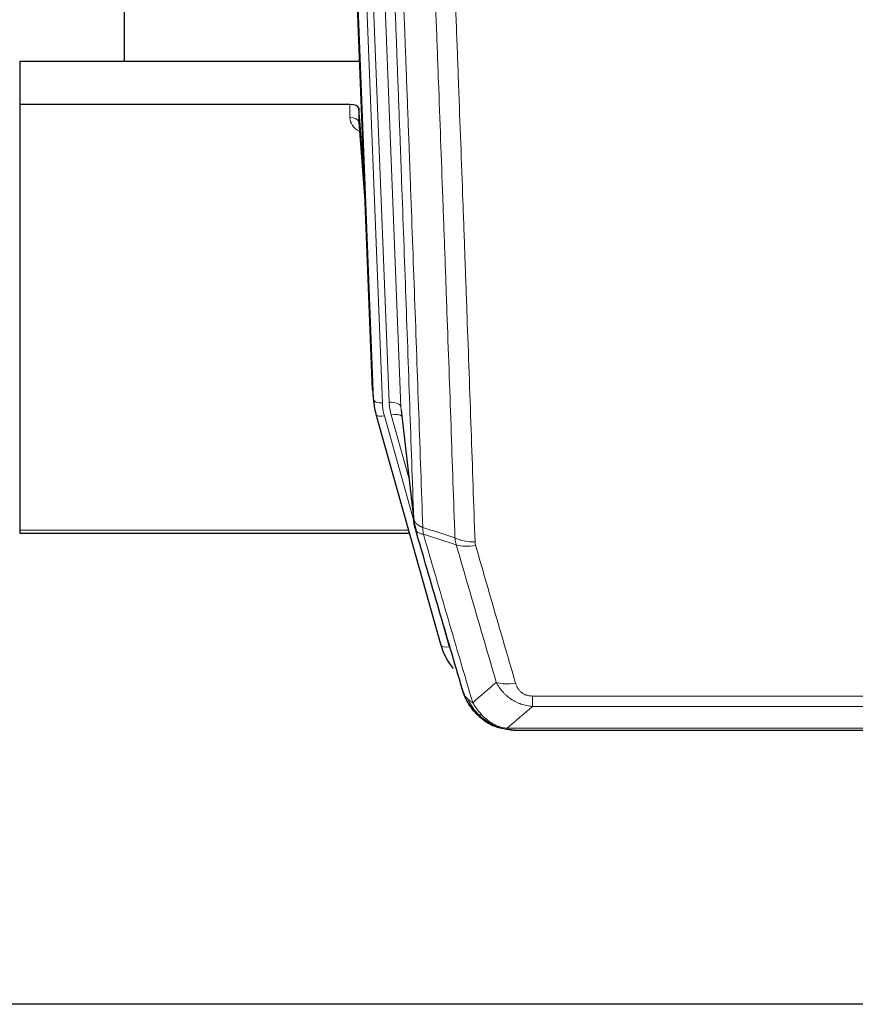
# Model space of a CAD drawing. Header units: inches. Extents: x 0 to 23760, y -13 to 16800.
# Tile 40 of 222: x 5666 to 5952, y 5592 to 5928. Entities that reach past the tile are written whole.
import ezdxf

# ---------------------------------------------------------------- set-up
doc = ezdxf.new("R2010")
doc.units = ezdxf.units.IN
doc.layers.add('254', color=7, linetype='Continuous', true_color=0xffffff)

msp = doc.modelspace()

# ---------------------------------------------------------------- linework, layer by layer
at = {"layer": '254', "color": 2, "linetype": 'Continuous', "lineweight": 25}
for p, q in [((5701.951, 6140.71), (5701.951, 5913.909)), ((5786.887, 5801.615), (5774.314, 6120.978)), ((5666.291, 5913.902), (5782.466, 5913.902)), ((5666.291, 5913.902), (5666.291, 5899.093)), ((5779.194, 5899.093), (5666.291, 5899.093)), ((5666.291, 5899.093), (5666.291, 5753.624)), ((5782.193, 5897.842), (5782.182, 5893.266)), ((5784.015, 5874.561), (5782.193, 5897.842)), ((5782.189, 5893.086), (5784.396, 5864.887)), ((5787.009, 5800.03), (5787.382, 5796.772)), ((5796.684, 5794.629), (5801.1, 5756.11)), ((5788.045, 5793.406), (5788.064, 5793.309)), ((5788.064, 5793.309), (5810.238, 5714.423)), ((5666.291, 5753.624), (5666.291, 5752.594)), ((5666.291, 5752.594), (5799.51, 5752.594)), ((5828.289, 5686.808), (5828.189, 5686.836)), ((5835.231, 5685.331), (6053.352, 5685.331)), ((6188.791, 5591.659), (5051.791, 5591.659))]:
    msp.add_line(p, q, dxfattribs=at)
at = {"layer": '254', "color": 110, "linetype": 'Continuous', "lineweight": 13}
for p, q in [((5783.528, 6127.696), (5796.594, 5795.803)), ((5787.261, 5798.357), (5774.562, 6120.92)), ((5777.497, 6121.188), (5790.255, 5797.137)), ((5779.784, 6123.012), (5792.602, 5797.429)), ((5779.184, 5894.677), (5779.194, 5899.093)), ((5782.182, 5893.266), (5784.389, 5865.078)), ((5786.887, 5801.615), (5787.261, 5798.357)), ((5796.594, 5795.803), (5800.971, 5757.622)), ((5790.952, 5792.736), (5801.024, 5756.902)), ((5799.325, 5771.59), (5793.299, 5793.028)), ((5666.291, 5753.624), (5799.223, 5753.624)), ((5808.4, 5730.661), (5813.126, 5713.85)), ((5841.62, 5696.995), (6046.963, 5696.995)), ((5841.62, 5693.462), (5841.62, 5696.995)), ((6046.963, 5693.462), (5841.62, 5693.462)), ((5828.189, 5686.836), (5828.12, 5686.993)), ((5832.889, 5685.994), (6055.694, 5685.994))]:
    msp.add_line(p, q, dxfattribs=at)
at = {"layer": '254', "color": 2, "linetype": 'Continuous', "lineweight": 25}
for centre, major_axis, ratio, start_param, end_param in [((5779.194, 5897.799), (3, 0), 0.4313147, 0.033781, 1.5709509), ((5814.273, 5799.272), (-27.027, -0.37), 0.8864308, 0.02276, 0.2319114), ((5836.433, 5720.436), (-27.014, -0.465), 0.8900028, 0.2292736, 0.604674)]:
    msp.add_ellipse(centre, major_axis=major_axis, ratio=ratio, start_param=start_param, end_param=end_param, dxfattribs=at)
at = {"layer": '254', "color": 110, "linetype": 'Continuous', "lineweight": 13}
for centre, major_axis, ratio, start_param, end_param in [((5785.187, 5894.677), (-6.003, -0.046), 0.8757409, 6.2743462, 7.3700502), ((5779.184, 5893.222), (-3, 0.007), 0.4848086, 3.1763596, 4.7135294), ((5790.255, 5798.522), (2.998, 0.118), 0.4614673, 3.175787, 4.6942235), ((5814.273, 5797.887), (-24.033, -0.038), 0.8858289, 0.0334668, 0.2426182), ((5792.602, 5795.582), (3.997, 0.157), 0.4614673, 0.0341943, 1.5526308), ((5816.62, 5798.18), (-24.033, -0.038), 0.8858289, 0.0334668, 0.2426182), ((5790.952, 5794.121), (2.888, 0.812), 0.4480327, 3.1416079, 4.5871119), ((5793.299, 5791.181), (3.851, 1.082), 0.4480327, 0.2500116, 1.4455193), ((5821.924, 5755.272), (-9.994, -0.345), 0.559112, 0.7940626, 1.551472), ((5822.112, 5754.1), (-9.604, -2.788), 0.5442898, 0.6684637, 1.414101), ((5813.126, 5715.235), (2.888, 0.812), 0.4480327, 3.1416079, 4.5871119), ((5835.773, 5707.217), (-9.598, -2.808), 0.562843, 0.6646512, 1.4076092)]:
    msp.add_ellipse(centre, major_axis=major_axis, ratio=ratio, start_param=start_param, end_param=end_param, dxfattribs=at)
for points, knots in [([(5800.971, 5757.622), (5800.526, 5770.469), (5799.62, 5796.32), (5798.213, 5835.564), (5797.243, 5862.038), (5796.688, 5877.017), (5796.627, 5878.683), (5796.503, 5882.016), (5796.317, 5887.02), (5795.88, 5898.719), (5795.502, 5908.788), (5795.184, 5917.201), (5795.12, 5918.885), (5794.992, 5922.255), (5794.8, 5927.313), (5794.35, 5939.136), (5793.96, 5949.309), (5793.174, 5969.704), (5792.11, 5997.032), (5790.47, 6038.426), (5789.345, 6066.291), (5788.775, 6080.29)], [0, 0, 0, 0, 0.125, 0.25, 0.375, 0.375, 0.390625, 0.390625, 0.40625, 0.4375, 0.5, 0.5, 0.515625, 0.515625, 0.53125, 0.5625, 0.625, 0.625, 0.75, 0.875, 1, 1, 1, 1]), ([(5791.831, 6078.51), (5792.402, 6064.457), (5793.53, 6036.486), (5795.175, 5994.935), (5796.241, 5967.503), (5797.03, 5947.031), (5797.421, 5936.82), (5797.872, 5924.951), (5798.065, 5919.874), (5798.193, 5916.491), (5798.257, 5914.801), (5798.576, 5906.356), (5798.955, 5896.248), (5799.393, 5884.505), (5799.58, 5879.482), (5799.704, 5876.136), (5799.766, 5874.464), (5800.322, 5859.428), (5801.295, 5832.853), (5802.706, 5793.459), (5803.614, 5767.51), (5804.06, 5754.614)], [0, 0, 0, 0, 0.125, 0.25, 0.375, 0.375, 0.4375, 0.46875, 0.484375, 0.484375, 0.5, 0.5, 0.5625, 0.59375, 0.609375, 0.609375, 0.625, 0.625, 0.75, 0.875, 1, 1, 1, 1]), ([(5815.057, 5751.045), (5814.618, 5763.742), (5813.727, 5789.288), (5812.805, 5815.135), (5812.102, 5834.633), (5811.866, 5841.151), (5811.389, 5854.225), (5811.149, 5860.781), (5810.423, 5880.505), (5809.931, 5893.725), (5809.307, 5910.34), (5809.181, 5913.666), (5808.93, 5920.328), (5808.551, 5930.334), (5808.168, 5940.376), (5807.396, 5960.508), (5806.353, 5987.483), (5804.743, 6028.334), (5803.641, 6055.83), (5803.083, 6069.643)], [0, 0, 0, 0, 0.125, 0.25, 0.25, 0.3125, 0.3125, 0.375, 0.375, 0.5, 0.5, 0.53125, 0.53125, 0.5625, 0.625, 0.625, 0.75, 0.875, 1, 1, 1, 1]), ([(5809.966, 6068.682), (5810.523, 6054.851), (5811.624, 6027.321), (5813.232, 5986.417), (5814.274, 5959.409), (5815.045, 5939.251), (5815.427, 5929.196), (5815.805, 5919.178), (5816.057, 5912.507), (5816.182, 5909.176), (5816.805, 5892.541), (5817.297, 5879.304), (5818.022, 5859.554), (5818.262, 5852.99), (5818.738, 5839.899), (5818.974, 5833.373), (5819.676, 5813.85), (5820.596, 5787.97), (5821.487, 5762.392), (5821.924, 5749.679)], [0, 0, 0, 0, 0.125, 0.25, 0.375, 0.375, 0.4375, 0.46875, 0.46875, 0.5, 0.5, 0.625, 0.625, 0.6875, 0.6875, 0.75, 0.75, 0.875, 1, 1, 1, 1]), ([(5800.971, 5757.622), (5800.971, 5757.614), (5800.973, 5757.598), (5800.976, 5757.575), (5800.98, 5757.551), (5800.983, 5757.527), (5800.987, 5757.504), (5800.991, 5757.48), (5800.995, 5757.456), (5801, 5757.433), (5801.005, 5757.409), (5801.01, 5757.386), (5801.015, 5757.362), (5801.021, 5757.339), (5801.027, 5757.315), (5801.033, 5757.292), (5801.039, 5757.268), (5801.046, 5757.245), (5801.053, 5757.221), (5801.06, 5757.198), (5801.067, 5757.174), (5801.075, 5757.151), (5801.083, 5757.128), (5801.091, 5757.105), (5801.099, 5757.081), (5801.108, 5757.058), (5801.117, 5757.035), (5801.126, 5757.012), (5801.135, 5756.988), (5801.145, 5756.965), (5801.155, 5756.942), (5801.165, 5756.919), (5801.175, 5756.896), (5801.186, 5756.873), (5801.197, 5756.85), (5801.208, 5756.827), (5801.219, 5756.804), (5801.231, 5756.781), (5801.243, 5756.759), (5801.255, 5756.736), (5801.267, 5756.713), (5801.28, 5756.69), (5801.293, 5756.668), (5801.306, 5756.645), (5801.319, 5756.622), (5801.333, 5756.6), (5801.346, 5756.577), (5801.361, 5756.555), (5801.375, 5756.532), (5801.389, 5756.51), (5801.404, 5756.488), (5801.419, 5756.465), (5801.435, 5756.443), (5801.45, 5756.421), (5801.466, 5756.399), (5801.482, 5756.377), (5801.498, 5756.355), (5801.515, 5756.333), (5801.532, 5756.311), (5801.549, 5756.289), (5801.566, 5756.267), (5801.583, 5756.245), (5801.601, 5756.223), (5801.619, 5756.202), (5801.637, 5756.18), (5801.655, 5756.158), (5801.674, 5756.137), (5801.693, 5756.115), (5801.712, 5756.094), (5801.732, 5756.073), (5801.751, 5756.051), (5801.771, 5756.03), (5801.791, 5756.009), (5801.811, 5755.988), (5801.832, 5755.967), (5801.853, 5755.946), (5801.88, 5755.919), (5801.914, 5755.886), (5801.954, 5755.847), (5801.996, 5755.808), (5802.039, 5755.77), (5802.082, 5755.732), (5802.126, 5755.695), (5802.171, 5755.657), (5802.216, 5755.62), (5802.263, 5755.583), (5802.31, 5755.547), (5802.358, 5755.511), (5802.406, 5755.475), (5802.456, 5755.439), (5802.506, 5755.404), (5802.557, 5755.369), (5802.608, 5755.335), (5802.661, 5755.3), (5802.714, 5755.267), (5802.768, 5755.233), (5802.823, 5755.2), (5802.878, 5755.167), (5802.934, 5755.134), (5802.991, 5755.102), (5803.048, 5755.071), (5803.106, 5755.039), (5803.165, 5755.008), (5803.225, 5754.977), (5803.285, 5754.947), (5803.346, 5754.917), (5803.408, 5754.888), (5803.47, 5754.858), (5803.533, 5754.83), (5803.597, 5754.801), (5803.661, 5754.773), (5803.726, 5754.746), (5803.791, 5754.718), (5803.858, 5754.692), (5803.924, 5754.665), (5803.992, 5754.639), (5804.037, 5754.622), (5804.06, 5754.614)], [0, 0, 0, 0, 0.0066687, 0.0133374, 0.0200061, 0.0266746, 0.0333432, 0.0400116, 0.0466801, 0.0533484, 0.0600168, 0.066685, 0.0733532, 0.0800214, 0.0866895, 0.0933575, 0.1000255, 0.1066935, 0.1133614, 0.1200292, 0.126697, 0.1333647, 0.1400324, 0.1467001, 0.1533676, 0.1600352, 0.1667026, 0.1733701, 0.1800374, 0.1867047, 0.193372, 0.2000392, 0.2067064, 0.2133735, 0.2200405, 0.2267075, 0.2333745, 0.2400414, 0.2467082, 0.253375, 0.2600418, 0.2667085, 0.2733751, 0.2800417, 0.2867082, 0.2933747, 0.3000412, 0.3067075, 0.3133739, 0.3200401, 0.3267064, 0.3333725, 0.3400387, 0.3467047, 0.3533708, 0.3600367, 0.3667026, 0.3733685, 0.3800343, 0.3867001, 0.3933658, 0.4000315, 0.4066971, 0.4133626, 0.4200281, 0.4266936, 0.433359, 0.4400243, 0.4466896, 0.4533549, 0.4600201, 0.4666852, 0.4733503, 0.4800154, 0.4866804, 0.4933453, 0.5000102, 0.5125098, 0.5250093, 0.5375088, 0.5500082, 0.5625077, 0.5750071, 0.5875066, 0.600006, 0.6125054, 0.6250049, 0.6375043, 0.6500037, 0.6625032, 0.6750026, 0.6875021, 0.7000016, 0.7125011, 0.7250006, 0.7375001, 0.7499997, 0.7624993, 0.7749989, 0.7874985, 0.7999982, 0.812498, 0.8249977, 0.8374975, 0.8499974, 0.8624973, 0.8749972, 0.8874972, 0.8999973, 0.9124974, 0.9249976, 0.9374978, 0.9499981, 0.9624985, 0.9749989, 0.9874994, 1, 1, 1, 1]), ([(5801.527, 5754.171), (5801.548, 5753.925), (5801.626, 5753.694), (5801.889, 5753.275), (5802.075, 5753.087), (5802.547, 5752.765), (5802.832, 5752.631), (5803.49, 5752.427), (5803.863, 5752.357), (5804.272, 5752.323)], [0, 0, 0, 0, 0.25, 0.25, 0.5, 0.5, 0.75, 0.75, 1, 1, 1, 1]), ([(5804.272, 5752.323), (5804.197, 5752.695), (5804.154, 5753.067), (5804.096, 5753.826), (5804.081, 5754.212), (5804.06, 5754.614)], [0, 0, 0, 0, 0.5, 0.5, 1, 1, 1, 1]), ([(5804.272, 5752.323), (5807.094, 5742.63), (5809.91, 5732.982), (5814.123, 5718.579), (5815.526, 5713.79), (5818.329, 5704.234), (5819.728, 5699.468), (5821.126, 5694.713)], [0, 0, 0, 0, 0.5, 0.5, 0.75, 0.75, 1, 1, 1, 1]), ([(5829.193, 5701.675), (5828.058, 5705.561), (5826.921, 5709.455), (5824.646, 5717.258), (5823.507, 5721.167), (5820.088, 5732.916), (5817.804, 5740.779), (5815.515, 5748.672)], [0, 0, 0, 0, 0.25, 0.25, 0.5, 0.5, 1, 1, 1, 1]), ([(5822.112, 5748.502), (5822.056, 5748.695), (5822.012, 5748.89), (5821.95, 5749.282), (5821.931, 5749.48), (5821.924, 5749.679)], [0, 0, 0, 0, 0.5, 0.5, 1, 1, 1, 1]), ([(5822.112, 5748.502), (5824.397, 5740.596), (5826.678, 5732.721), (5830.094, 5720.953), (5831.231, 5717.038), (5833.504, 5709.223), (5834.639, 5705.323), (5835.773, 5701.431)], [0, 0, 0, 0, 0.5, 0.5, 0.75, 0.75, 1, 1, 1, 1]), ([(5841.62, 5693.462), (5841.285, 5693.485), (5840.952, 5693.519), (5840.289, 5693.606), (5839.961, 5693.66), (5838.985, 5693.852), (5838.347, 5694.02), (5837.644, 5694.257), (5837.567, 5694.284), (5837.411, 5694.339), (5837.334, 5694.367), (5837.102, 5694.454), (5836.949, 5694.514), (5836.495, 5694.702), (5835.9, 5694.972), (5835.327, 5695.28), (5834.906, 5695.525), (5834.697, 5695.651), (5834.492, 5695.782), (5834.355, 5695.871), (5834.288, 5695.916), (5833.682, 5696.325), (5833.174, 5696.721), (5832.455, 5697.361), (5832.222, 5697.581), (5831.884, 5697.923), (5831.773, 5698.039), (5831.555, 5698.275), (5831.447, 5698.395), (5830.92, 5699), (5830.532, 5699.506), (5829.817, 5700.561), (5829.49, 5701.108), (5829.193, 5701.675)], [0, 0, 0, 0, 0.0625, 0.0625, 0.125, 0.125, 0.25, 0.25, 0.265625, 0.265625, 0.28125, 0.28125, 0.3125, 0.3125, 0.375, 0.4375, 0.4375, 0.46875, 0.484375, 0.484375, 0.5, 0.5, 0.625, 0.625, 0.6875, 0.6875, 0.71875, 0.71875, 0.75, 0.75, 0.875, 0.875, 1, 1, 1, 1]), ([(5841.62, 5696.995), (5841.437, 5696.995), (5841.255, 5697.001), (5840.891, 5697.028), (5840.711, 5697.047), (5840.356, 5697.101), (5840.18, 5697.135), (5839.834, 5697.217), (5839.663, 5697.265), (5839.452, 5697.335), (5839.41, 5697.35), (5839.326, 5697.38), (5839.202, 5697.426), (5839.08, 5697.476), (5838.841, 5697.581), (5838.534, 5697.734), (5838.247, 5697.913), (5838.073, 5698.032), (5838.039, 5698.057), (5837.971, 5698.106), (5837.937, 5698.131), (5837.837, 5698.207), (5837.772, 5698.259), (5837.583, 5698.418), (5837.463, 5698.529), (5837.237, 5698.757), (5837.13, 5698.875), (5836.927, 5699.118), (5836.831, 5699.243), (5836.718, 5699.403), (5836.696, 5699.435), (5836.652, 5699.5), (5836.631, 5699.533), (5836.567, 5699.631), (5836.526, 5699.697), (5836.407, 5699.897), (5836.334, 5700.031), (5836.197, 5700.304), (5836.133, 5700.441), (5835.957, 5700.859), (5835.857, 5701.142), (5835.773, 5701.431)], [0, 0, 0, 0, 0.0625, 0.0625, 0.125, 0.125, 0.1875, 0.1875, 0.25, 0.25, 0.265625, 0.265625, 0.28125, 0.3125, 0.3125, 0.375, 0.4375, 0.4375, 0.453125, 0.453125, 0.46875, 0.46875, 0.5, 0.5, 0.5625, 0.5625, 0.625, 0.625, 0.6875, 0.6875, 0.703125, 0.703125, 0.71875, 0.71875, 0.75, 0.75, 0.8125, 0.8125, 0.875, 0.875, 1, 1, 1, 1]), ([(5818.208, 5697.628), (5818.365, 5697.343), (5818.545, 5697.068), (5818.949, 5696.539), (5819.174, 5696.285), (5819.419, 5696.044)], [0, 0, 0, 0, 0.5, 0.5, 1, 1, 1, 1]), ([(5823.077, 5690.719), (5822.705, 5691.108), (5822.349, 5691.514), (5820.988, 5693.197), (5820.117, 5694.591), (5819.419, 5696.044)], [0, 0, 0, 0, 0.25, 0.25, 1, 1, 1, 1]), ([(5819.419, 5696.044), (5819.665, 5695.796), (5819.931, 5695.561), (5820.501, 5695.117), (5820.805, 5694.908), (5821.126, 5694.713)], [0, 0, 0, 0, 0.5, 0.5, 1, 1, 1, 1]), ([(5824.301, 5690.506), (5824.002, 5690.822), (5823.712, 5691.15), (5822.585, 5692.5), (5821.819, 5693.598), (5821.126, 5694.713)], [0, 0, 0, 0, 0.25, 0.25, 1, 1, 1, 1]), ([(5822.091, 5691.203), (5822.122, 5691.177), (5822.154, 5691.151), (5822.289, 5691.049), (5822.402, 5690.979), (5822.651, 5690.857), (5822.787, 5690.805), (5822.979, 5690.746), (5823.028, 5690.732), (5823.077, 5690.719)], [0, 0, 0, 0, 0.125, 0.125, 0.5, 0.5, 0.875, 0.875, 1, 1, 1, 1]), ([(5823.077, 5690.719), (5823.176, 5690.692), (5823.277, 5690.669), (5823.534, 5690.619), (5823.691, 5690.595), (5824.002, 5690.551), (5824.155, 5690.53), (5824.301, 5690.506)], [0, 0, 0, 0, 0.25, 0.25, 0.625, 0.625, 1, 1, 1, 1]), ([(5828.271, 5687.387), (5828.09, 5687.484), (5827.912, 5687.586), (5827.205, 5688.011), (5826.69, 5688.369), (5825.696, 5689.156), (5825.217, 5689.584), (5824.602, 5690.193), (5824.451, 5690.348), (5824.301, 5690.506)], [0, 0, 0, 0, 0.125, 0.125, 0.5, 0.5, 0.875, 0.875, 1, 1, 1, 1]), ([(5828.12, 5686.993), (5828.119, 5687.023), (5828.12, 5687.055), (5828.134, 5687.141), (5828.15, 5687.196), (5828.198, 5687.3), (5828.23, 5687.349), (5828.271, 5687.387)], [0, 0, 0, 0, 0.25, 0.25, 0.625, 0.625, 1, 1, 1, 1]), ([(5832.889, 5685.994), (5831.668, 5686.096), (5830.492, 5686.39), (5828.998, 5687.016), (5828.631, 5687.193), (5828.271, 5687.387)], [0, 0, 0, 0, 0.75, 0.75, 1, 1, 1, 1]), ([(5833.759, 5685.474), (5833.641, 5685.501), (5833.531, 5685.531), (5833.282, 5685.618), (5833.157, 5685.68), (5832.971, 5685.822), (5832.91, 5685.902), (5832.889, 5685.994)], [0, 0, 0, 0, 0.25, 0.25, 0.625, 0.625, 1, 1, 1, 1])]:
    msp.add_open_spline(points, degree=3, knots=knots, dxfattribs=at)
at = {"layer": '254', "color": 2, "linetype": 'Continuous', "lineweight": 25}
for points, knots in [([(5801.527, 5754.171), (5801.522, 5754.189), (5801.512, 5754.223), (5801.496, 5754.275), (5801.481, 5754.329), (5801.466, 5754.383), (5801.451, 5754.439), (5801.435, 5754.496), (5801.42, 5754.554), (5801.405, 5754.613), (5801.389, 5754.673), (5801.374, 5754.735), (5801.358, 5754.797), (5801.343, 5754.861), (5801.328, 5754.925), (5801.313, 5754.991), (5801.297, 5755.058), (5801.282, 5755.127), (5801.268, 5755.196), (5801.253, 5755.266), (5801.238, 5755.338), (5801.224, 5755.411), (5801.21, 5755.485), (5801.195, 5755.56), (5801.182, 5755.636), (5801.168, 5755.713), (5801.155, 5755.792), (5801.134, 5755.919), (5801.108, 5756.088), (5801.08, 5756.295), (5801.056, 5756.487), (5801.037, 5756.664), (5801.021, 5756.826), (5801.008, 5756.974), (5800.998, 5757.106), (5800.99, 5757.223), (5800.984, 5757.325), (5800.979, 5757.412), (5800.976, 5757.483), (5800.974, 5757.539), (5800.972, 5757.581), (5800.971, 5757.606), (5800.971, 5757.619), (5800.971, 5757.622)], [0, 0, 0, 0, 0.0155037, 0.0313049, 0.0474035, 0.0637997, 0.0804935, 0.097485, 0.1147743, 0.1323613, 0.1502462, 0.1684289, 0.1869096, 0.2056883, 0.224765, 0.2441397, 0.2638126, 0.2837835, 0.3040527, 0.32462, 0.3454856, 0.3666494, 0.3881116, 0.409872, 0.4319308, 0.454288, 0.4769435, 0.4998975, 0.5635611, 0.6228928, 0.6778927, 0.7285606, 0.7748966, 0.8169007, 0.8545729, 0.8879131, 0.9169214, 0.9415977, 0.9619421, 0.9779545, 0.989635, 0.9969835, 1, 1, 1, 1]), ([(5817.569, 5699.402), (5816.239, 5703.924), (5814.906, 5708.457), (5812.238, 5717.544), (5810.903, 5722.098), (5806.892, 5735.791), (5804.213, 5744.96), (5801.527, 5754.171)], [0, 0, 0, 0, 0.25, 0.25, 0.5, 0.5, 1, 1, 1, 1]), ([(5821.601, 5691.905), (5821.589, 5691.918), (5821.566, 5691.945), (5821.531, 5691.985), (5821.496, 5692.025), (5821.46, 5692.067), (5821.424, 5692.109), (5821.387, 5692.151), (5821.35, 5692.195), (5821.313, 5692.239), (5821.275, 5692.284), (5821.237, 5692.33), (5821.199, 5692.376), (5821.16, 5692.423), (5821.121, 5692.471), (5821.081, 5692.519), (5821.042, 5692.569), (5821.002, 5692.619), (5820.961, 5692.67), (5820.92, 5692.721), (5820.879, 5692.774), (5820.838, 5692.827), (5820.796, 5692.881), (5820.754, 5692.935), (5820.712, 5692.991), (5820.67, 5693.047), (5820.627, 5693.104), (5820.584, 5693.162), (5820.541, 5693.22), (5820.498, 5693.28), (5820.454, 5693.34), (5820.41, 5693.401), (5820.366, 5693.463), (5820.322, 5693.525), (5820.277, 5693.589), (5820.233, 5693.653), (5820.188, 5693.718), (5820.143, 5693.784), (5820.098, 5693.851), (5820.052, 5693.919), (5820.007, 5693.987), (5819.962, 5694.057), (5819.916, 5694.127), (5819.87, 5694.198), (5819.824, 5694.27), (5819.778, 5694.343), (5819.732, 5694.416), (5819.686, 5694.491), (5819.64, 5694.566), (5819.594, 5694.642), (5819.548, 5694.72), (5819.502, 5694.798), (5819.455, 5694.877), (5819.409, 5694.957), (5819.363, 5695.037), (5819.317, 5695.119), (5819.27, 5695.202), (5819.224, 5695.285), (5819.178, 5695.369), (5819.132, 5695.455), (5819.086, 5695.541), (5819.041, 5695.628), (5818.995, 5695.716), (5818.949, 5695.805), (5818.904, 5695.895), (5818.858, 5695.986), (5818.813, 5696.078), (5818.768, 5696.171), (5818.724, 5696.265), (5818.679, 5696.359), (5818.635, 5696.455), (5818.59, 5696.552), (5818.547, 5696.649), (5818.503, 5696.748), (5818.459, 5696.847), (5818.416, 5696.948), (5818.373, 5697.049), (5818.331, 5697.151), (5818.289, 5697.255), (5818.247, 5697.359), (5818.205, 5697.464), (5818.164, 5697.57), (5818.124, 5697.678), (5818.083, 5697.786), (5818.043, 5697.895), (5818.004, 5698.005), (5817.965, 5698.116), (5817.926, 5698.228), (5817.888, 5698.341), (5817.85, 5698.455), (5817.813, 5698.57), (5817.777, 5698.686), (5817.741, 5698.803), (5817.705, 5698.921), (5817.67, 5699.04), (5817.636, 5699.16), (5817.602, 5699.28), (5817.58, 5699.361), (5817.569, 5699.402)], [0, 0, 0, 0, 0.0060657, 0.012223, 0.0184718, 0.0248123, 0.0312443, 0.0377679, 0.0443831, 0.0510899, 0.0578883, 0.0647782, 0.0717598, 0.0788329, 0.0859977, 0.093254, 0.1006019, 0.1080414, 0.1155725, 0.1231952, 0.1309095, 0.1387154, 0.1466129, 0.1546019, 0.1626826, 0.1708549, 0.1791188, 0.1874742, 0.1959213, 0.20446, 0.2130903, 0.2218121, 0.2306256, 0.2395307, 0.2485274, 0.2576156, 0.2667955, 0.276067, 0.2854301, 0.2948848, 0.3044311, 0.314069, 0.3237985, 0.3336196, 0.3435324, 0.3535367, 0.3636326, 0.3738202, 0.3840993, 0.3944701, 0.4049324, 0.4154864, 0.426132, 0.4368691, 0.4476979, 0.4586183, 0.4696303, 0.480734, 0.4919292, 0.503216, 0.5145945, 0.5260645, 0.5376262, 0.5492795, 0.5610244, 0.5728609, 0.584789, 0.5968087, 0.60892, 0.621123, 0.6334175, 0.6458037, 0.6582815, 0.6708509, 0.6835119, 0.6962645, 0.7091087, 0.7220445, 0.735072, 0.748191, 0.7614017, 0.774704, 0.7880979, 0.8015834, 0.8151605, 0.8288293, 0.8425896, 0.8564416, 0.8703852, 0.8844204, 0.8985472, 0.9127656, 0.9270756, 0.9414773, 0.9559705, 0.9705554, 0.9852319, 1, 1, 1, 1]), ([(5817.569, 5699.402), (5817.626, 5699.092), (5817.709, 5698.788), (5817.922, 5698.195), (5818.053, 5697.907), (5818.208, 5697.628)], [0, 0, 0, 0, 0.5, 0.5, 1, 1, 1, 1]), ([(5822.091, 5691.203), (5821.656, 5691.673), (5821.246, 5692.164), (5819.717, 5694.199), (5818.821, 5695.888), (5818.208, 5697.628)], [0, 0, 0, 0, 0.25, 0.25, 1, 1, 1, 1]), ([(5821.661, 5691.771), (5821.683, 5691.727), (5821.706, 5691.682), (5821.785, 5691.547), (5821.847, 5691.457), (5821.973, 5691.313), (5822.029, 5691.257), (5822.091, 5691.203)], [0, 0, 0, 0, 0.2280377, 0.2280377, 0.6912151, 0.6912151, 1, 1, 1, 1]), ([(5824.602, 5688.946), (5823.956, 5689.428), (5823.34, 5689.954), (5822.532, 5690.74), (5822.309, 5690.969), (5822.091, 5691.203)], [0, 0, 0, 0, 0.7159091, 0.7159091, 1, 1, 1, 1]), ([(5828.12, 5686.993), (5827.892, 5687.105), (5827.664, 5687.222), (5826.763, 5687.715), (5826.103, 5688.136), (5824.834, 5689.074), (5824.224, 5689.591), (5823.452, 5690.334), (5823.263, 5690.524), (5823.077, 5690.719)], [0, 0, 0, 0, 0.125, 0.125, 0.5, 0.5, 0.875, 0.875, 1, 1, 1, 1]), ([(5833.759, 5685.474), (5832.349, 5685.563), (5830.912, 5685.869), (5829.042, 5686.57), (5828.578, 5686.77), (5828.12, 5686.993)], [0, 0, 0, 0, 0.75, 0.75, 1, 1, 1, 1]), ([(5830.287, 5686.078), (5830.207, 5686.102), (5830.128, 5686.126), (5829.455, 5686.338), (5828.867, 5686.557), (5828.289, 5686.808)], [0, 0, 0, 0, 0.1180686, 0.1180686, 1, 1, 1, 1]), ([(5835.431, 5685.334), (5835.357, 5685.332), (5835.283, 5685.331), (5834.987, 5685.332), (5834.765, 5685.341), (5834.338, 5685.376), (5834.132, 5685.402), (5833.88, 5685.448), (5833.818, 5685.46), (5833.759, 5685.474)], [0, 0, 0, 0, 0.125, 0.125, 0.5, 0.5, 0.875, 0.875, 1, 1, 1, 1])]:
    msp.add_open_spline(points, degree=3, knots=knots, dxfattribs=at)
for points, degree in [([(5801.094, 5756.191), (5801.844, 5753.36)], 1), ([(5824.678, 5688.889), (5826.324, 5687.669), (5828.191, 5686.834)], 2), ([(5835.431, 5685.334), (5834.814, 5685.33), (5834.191, 5685.36), (5833.565, 5685.424)], 3)]:
    msp.add_open_spline(points, degree=degree, dxfattribs=at)
at = {"layer": '254', "color": 110, "linetype": 'Continuous', "lineweight": 13}
for points in [[(5804.06, 5754.614), (5807.725, 5753.426), (5811.391, 5752.236), (5815.057, 5751.045)], [(5815.515, 5748.672), (5811.767, 5749.891), (5808.019, 5751.108), (5804.272, 5752.323)], [(5815.515, 5748.672), (5815.403, 5749.056), (5815.214, 5749.836), (5815.097, 5750.638), (5815.057, 5751.045)], [(5821.126, 5694.713), (5823.8, 5697.036), (5826.489, 5699.357), (5829.193, 5701.675)], [(5841.62, 5693.462), (5838.692, 5690.975), (5835.782, 5688.486), (5832.889, 5685.994)]]:
    msp.add_open_spline(points, degree=3, dxfattribs=at)

doc.saveas('drawing.dxf')
